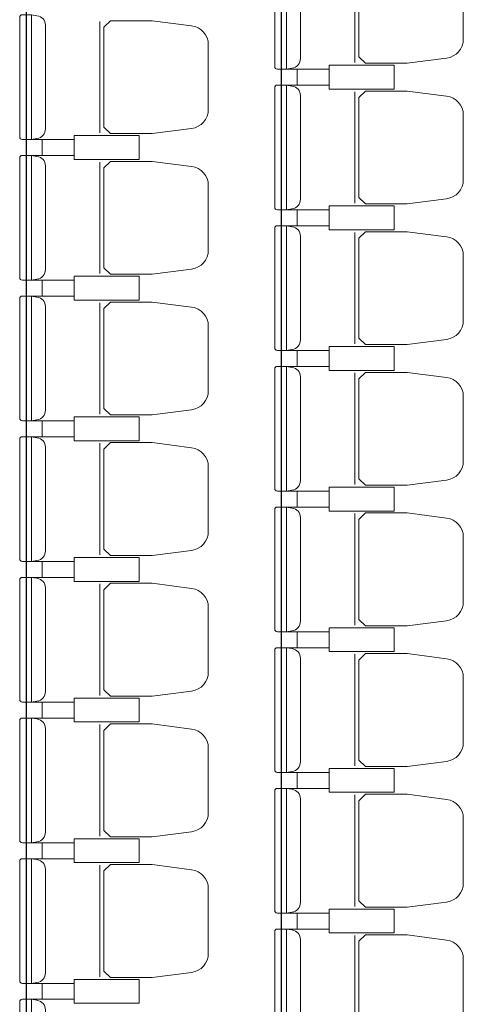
# Model space of a CAD drawing. Header units: inches. Extents: x 27484 to 71626, y -45113 to 39.
# Tile 183 of 256: x 34836 to 35003, y -24791 to -24420. Entities that reach past the tile are written whole.
import ezdxf

# ---------------------------------------------------------------- set-up
doc = ezdxf.new("R2010")
doc.units = ezdxf.units.IN
doc.header["$LTSCALE"] = 50
doc.header["$MEASUREMENT"] = 0
doc.layers.add('_meble', color=3, linetype='Continuous', lineweight=5)
doc.layers.add('A-WID-CIENKI', color=7, linetype='Continuous')

msp = doc.modelspace()

# ---------------------------------------------------------------- linework, layer by layer
at = {"layer": '_meble', "color": 3}
for p, q in [((34962.68277, -24393.96968), (34962.68277, -24435.96968)), ((34866.68277, -24420.46968), (34866.68277, -24462.46968)), ((34936.88277, -24438.46968), (34940.98277, -24438.46968)), ((34936.88277, -24444.46968), (34940.98277, -24444.46968)), ((34962.68277, -24446.96968), (34962.68277, -24488.96968)), ((34840.88277, -24464.96968), (34844.98277, -24464.96968)), ((34840.88277, -24470.96968), (34844.98277, -24470.96968)), ((34866.68277, -24473.46968), (34866.68277, -24515.46968)), ((34936.88277, -24491.46968), (34940.98277, -24491.46968)), ((34936.88277, -24497.46968), (34940.98277, -24497.46968)), ((34962.68277, -24499.96968), (34962.68277, -24541.96968)), ((34840.88277, -24517.96968), (34844.98277, -24517.96968)), ((34840.88277, -24523.96968), (34844.98277, -24523.96968)), ((34866.68277, -24526.46968), (34866.68277, -24568.46968)), ((34936.88277, -24544.46968), (34940.98277, -24544.46968)), ((34936.88277, -24550.46968), (34940.98277, -24550.46968)), ((34962.68277, -24552.96968), (34962.68277, -24594.96968)), ((34840.88277, -24570.96968), (34844.98277, -24570.96968)), ((34840.88277, -24576.96968), (34844.98277, -24576.96968)), ((34866.68277, -24579.46968), (34866.68277, -24621.46968)), ((34936.88277, -24597.46968), (34940.98277, -24597.46968)), ((34936.88277, -24603.46968), (34940.98277, -24603.46968)), ((34962.68277, -24605.96968), (34962.68277, -24647.96968)), ((34840.88277, -24623.96968), (34844.98277, -24623.96968)), ((34840.88277, -24629.96968), (34844.98277, -24629.96968)), ((34866.68277, -24632.46968), (34866.68277, -24674.46968)), ((34936.88277, -24650.46968), (34940.98277, -24650.46968)), ((34936.88277, -24656.46968), (34940.98277, -24656.46968)), ((34962.68277, -24658.96968), (34962.68277, -24700.96968)), ((34840.88277, -24676.96968), (34844.98277, -24676.96968)), ((34840.88277, -24682.96968), (34844.98277, -24682.96968)), ((34866.68277, -24685.46968), (34866.68277, -24727.46968)), ((34936.88277, -24703.46968), (34940.98277, -24703.46968)), ((34936.88277, -24709.46968), (34940.98277, -24709.46968)), ((34962.68277, -24711.96968), (34962.68277, -24753.96968)), ((34840.88277, -24729.96968), (34844.98277, -24729.96968)), ((34840.88277, -24735.96968), (34844.98277, -24735.96968)), ((34866.68277, -24738.46968), (34866.68277, -24780.46968)), ((34936.88277, -24756.46968), (34940.98277, -24756.46968)), ((34936.88277, -24762.46968), (34940.98277, -24762.46968)), ((34962.68277, -24764.96968), (34962.68277, -24806.96968)), ((34840.88277, -24782.96968), (34844.98277, -24782.96968)), ((34840.88277, -24788.96968), (34844.98277, -24788.96968))]:
    msp.add_line(p, q, dxfattribs=at)
for points in [[(34936.88277, -24391.46968), (34936.88277, -24414.96968), (34936.88277, -24438.46968), (34933.48277, -24438.46968, -0.414213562), (34932.48277, -24437.46968), (34932.48277, -24414.96968), (34932.48277, -24392.46968, -0.414213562), (34933.48277, -24391.46968)], [(35003.48277, -24414.96968), (35003.48277, -24402.82264, 0.386311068), (34997.16467, -24395.63342), (34982.30392, -24393.71968), (34966.62998, -24393.71968), (34964.18277, -24396.11432), (34964.18277, -24414.96968), (34964.18277, -24433.82504), (34966.62998, -24436.21968), (34982.30392, -24436.21968), (34997.16467, -24434.30594, 0.386311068), (35003.48277, -24427.11672)], [(34840.88277, -24417.96968), (34840.88277, -24441.46968), (34840.88277, -24464.96968), (34837.48277, -24464.96968, -0.414213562), (34836.48277, -24463.96968), (34836.48277, -24441.46968), (34836.48277, -24418.96968, -0.414213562), (34837.48277, -24417.96968)], [(34907.48277, -24441.46968), (34907.48277, -24429.32264, 0.386311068), (34901.16467, -24422.13342), (34886.30392, -24420.21968), (34870.62998, -24420.21968), (34868.18277, -24422.61432), (34868.18277, -24441.46968), (34868.18277, -24460.32504), (34870.62998, -24462.71968), (34886.30392, -24462.71968), (34901.16467, -24460.80594, 0.386311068), (34907.48277, -24453.61672)], [(34936.88277, -24444.46968), (34936.88277, -24467.96968), (34936.88277, -24491.46968), (34933.48277, -24491.46968, -0.414213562), (34932.48277, -24490.46968), (34932.48277, -24467.96968), (34932.48277, -24445.46968, -0.414213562), (34933.48277, -24444.46968)], [(35003.48277, -24467.96968), (35003.48277, -24455.82264, 0.386311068), (34997.16467, -24448.63342), (34982.30392, -24446.71968), (34966.62998, -24446.71968), (34964.18277, -24449.11432), (34964.18277, -24467.96968), (34964.18277, -24486.82504), (34966.62998, -24489.21968), (34982.30392, -24489.21968), (34997.16467, -24487.30594, 0.386311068), (35003.48277, -24480.11672)], [(34840.88277, -24470.96968), (34840.88277, -24494.46968), (34840.88277, -24517.96968), (34837.48277, -24517.96968, -0.414213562), (34836.48277, -24516.96968), (34836.48277, -24494.46968), (34836.48277, -24471.96968, -0.414213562), (34837.48277, -24470.96968)], [(34907.48277, -24494.46968), (34907.48277, -24482.32264, 0.386311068), (34901.16467, -24475.13342), (34886.30392, -24473.21968), (34870.62998, -24473.21968), (34868.18277, -24475.61432), (34868.18277, -24494.46968), (34868.18277, -24513.32504), (34870.62998, -24515.71968), (34886.30392, -24515.71968), (34901.16467, -24513.80594, 0.386311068), (34907.48277, -24506.61672)], [(34936.88277, -24497.46968), (34936.88277, -24520.96968), (34936.88277, -24544.46968), (34933.48277, -24544.46968, -0.414213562), (34932.48277, -24543.46968), (34932.48277, -24520.96968), (34932.48277, -24498.46968, -0.414213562), (34933.48277, -24497.46968)], [(35003.48277, -24520.96968), (35003.48277, -24508.82264, 0.386311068), (34997.16467, -24501.63342), (34982.30392, -24499.71968), (34966.62998, -24499.71968), (34964.18277, -24502.11432), (34964.18277, -24520.96968), (34964.18277, -24539.82504), (34966.62998, -24542.21968), (34982.30392, -24542.21968), (34997.16467, -24540.30594, 0.386311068), (35003.48277, -24533.11672)], [(34840.88277, -24523.96968), (34840.88277, -24547.46968), (34840.88277, -24570.96968), (34837.48277, -24570.96968, -0.414213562), (34836.48277, -24569.96968), (34836.48277, -24547.46968), (34836.48277, -24524.96968, -0.414213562), (34837.48277, -24523.96968)], [(34907.48277, -24547.46968), (34907.48277, -24535.32264, 0.386311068), (34901.16467, -24528.13342), (34886.30392, -24526.21968), (34870.62998, -24526.21968), (34868.18277, -24528.61432), (34868.18277, -24547.46968), (34868.18277, -24566.32504), (34870.62998, -24568.71968), (34886.30392, -24568.71968), (34901.16467, -24566.80594, 0.386311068), (34907.48277, -24559.61672)], [(34936.88277, -24550.46968), (34936.88277, -24573.96968), (34936.88277, -24597.46968), (34933.48277, -24597.46968, -0.414213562), (34932.48277, -24596.46968), (34932.48277, -24573.96968), (34932.48277, -24551.46968, -0.414213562), (34933.48277, -24550.46968)], [(35003.48277, -24573.96968), (35003.48277, -24561.82264, 0.386311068), (34997.16467, -24554.63342), (34982.30392, -24552.71968), (34966.62998, -24552.71968), (34964.18277, -24555.11432), (34964.18277, -24573.96968), (34964.18277, -24592.82504), (34966.62998, -24595.21968), (34982.30392, -24595.21968), (34997.16467, -24593.30594, 0.386311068), (35003.48277, -24586.11672)], [(34840.88277, -24576.96968), (34840.88277, -24600.46968), (34840.88277, -24623.96968), (34837.48277, -24623.96968, -0.414213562), (34836.48277, -24622.96968), (34836.48277, -24600.46968), (34836.48277, -24577.96968, -0.414213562), (34837.48277, -24576.96968)], [(34907.48277, -24600.46968), (34907.48277, -24588.32264, 0.386311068), (34901.16467, -24581.13342), (34886.30392, -24579.21968), (34870.62998, -24579.21968), (34868.18277, -24581.61432), (34868.18277, -24600.46968), (34868.18277, -24619.32504), (34870.62998, -24621.71968), (34886.30392, -24621.71968), (34901.16467, -24619.80594, 0.386311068), (34907.48277, -24612.61672)], [(34936.88277, -24603.46968), (34936.88277, -24626.96968), (34936.88277, -24650.46968), (34933.48277, -24650.46968, -0.414213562), (34932.48277, -24649.46968), (34932.48277, -24626.96968), (34932.48277, -24604.46968, -0.414213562), (34933.48277, -24603.46968)], [(35003.48277, -24626.96968), (35003.48277, -24614.82264, 0.386311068), (34997.16467, -24607.63342), (34982.30392, -24605.71968), (34966.62998, -24605.71968), (34964.18277, -24608.11432), (34964.18277, -24626.96968), (34964.18277, -24645.82504), (34966.62998, -24648.21968), (34982.30392, -24648.21968), (34997.16467, -24646.30594, 0.386311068), (35003.48277, -24639.11672)], [(34840.88277, -24629.96968), (34840.88277, -24653.46968), (34840.88277, -24676.96968), (34837.48277, -24676.96968, -0.414213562), (34836.48277, -24675.96968), (34836.48277, -24653.46968), (34836.48277, -24630.96968, -0.414213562), (34837.48277, -24629.96968)], [(34907.48277, -24653.46968), (34907.48277, -24641.32264, 0.386311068), (34901.16467, -24634.13342), (34886.30392, -24632.21968), (34870.62998, -24632.21968), (34868.18277, -24634.61432), (34868.18277, -24653.46968), (34868.18277, -24672.32504), (34870.62998, -24674.71968), (34886.30392, -24674.71968), (34901.16467, -24672.80594, 0.386311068), (34907.48277, -24665.61672)], [(34936.88277, -24656.46968), (34936.88277, -24679.96968), (34936.88277, -24703.46968), (34933.48277, -24703.46968, -0.414213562), (34932.48277, -24702.46968), (34932.48277, -24679.96968), (34932.48277, -24657.46968, -0.414213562), (34933.48277, -24656.46968)], [(35003.48277, -24679.96968), (35003.48277, -24667.82264, 0.386311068), (34997.16467, -24660.63342), (34982.30392, -24658.71968), (34966.62998, -24658.71968), (34964.18277, -24661.11432), (34964.18277, -24679.96968), (34964.18277, -24698.82504), (34966.62998, -24701.21968), (34982.30392, -24701.21968), (34997.16467, -24699.30594, 0.386311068), (35003.48277, -24692.11672)], [(34840.88277, -24682.96968), (34840.88277, -24706.46968), (34840.88277, -24729.96968), (34837.48277, -24729.96968, -0.414213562), (34836.48277, -24728.96968), (34836.48277, -24706.46968), (34836.48277, -24683.96968, -0.414213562), (34837.48277, -24682.96968)], [(34907.48277, -24706.46968), (34907.48277, -24694.32264, 0.386311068), (34901.16467, -24687.13342), (34886.30392, -24685.21968), (34870.62998, -24685.21968), (34868.18277, -24687.61432), (34868.18277, -24706.46968), (34868.18277, -24725.32504), (34870.62998, -24727.71968), (34886.30392, -24727.71968), (34901.16467, -24725.80594, 0.386311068), (34907.48277, -24718.61672)], [(34936.88277, -24709.46968), (34936.88277, -24732.96968), (34936.88277, -24756.46968), (34933.48277, -24756.46968, -0.414213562), (34932.48277, -24755.46968), (34932.48277, -24732.96968), (34932.48277, -24710.46968, -0.414213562), (34933.48277, -24709.46968)], [(35003.48277, -24732.96968), (35003.48277, -24720.82264, 0.386311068), (34997.16467, -24713.63342), (34982.30392, -24711.71968), (34966.62998, -24711.71968), (34964.18277, -24714.11432), (34964.18277, -24732.96968), (34964.18277, -24751.82504), (34966.62998, -24754.21968), (34982.30392, -24754.21968), (34997.16467, -24752.30594, 0.386311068), (35003.48277, -24745.11672)], [(34840.88277, -24735.96968), (34840.88277, -24759.46968), (34840.88277, -24782.96968), (34837.48277, -24782.96968, -0.414213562), (34836.48277, -24781.96968), (34836.48277, -24759.46968), (34836.48277, -24736.96968, -0.414213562), (34837.48277, -24735.96968)], [(34907.48277, -24759.46968), (34907.48277, -24747.32264, 0.386311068), (34901.16467, -24740.13342), (34886.30392, -24738.21968), (34870.62998, -24738.21968), (34868.18277, -24740.61432), (34868.18277, -24759.46968), (34868.18277, -24778.32504), (34870.62998, -24780.71968), (34886.30392, -24780.71968), (34901.16467, -24778.80594, 0.386311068), (34907.48277, -24771.61672)], [(34936.88277, -24762.46968), (34936.88277, -24785.96968), (34936.88277, -24809.46968), (34933.48277, -24809.46968, -0.414213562), (34932.48277, -24808.46968), (34932.48277, -24785.96968), (34932.48277, -24763.46968, -0.414213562), (34933.48277, -24762.46968)], [(35003.48277, -24785.96968), (35003.48277, -24773.82264, 0.386311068), (34997.16467, -24766.63342), (34982.30392, -24764.71968), (34966.62998, -24764.71968), (34964.18277, -24767.11432), (34964.18277, -24785.96968), (34964.18277, -24804.82504), (34966.62998, -24807.21968), (34982.30392, -24807.21968), (34997.16467, -24805.30594, 0.386311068), (35003.48277, -24798.11672)], [(34840.88277, -24788.96968), (34840.88277, -24812.46968), (34840.88277, -24835.96968), (34837.48277, -24835.96968, -0.414213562), (34836.48277, -24834.96968), (34836.48277, -24812.46968), (34836.48277, -24789.96968, -0.414213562), (34837.48277, -24788.96968)]]:
    msp.add_lwpolyline(points, format="xyb", close=True, dxfattribs=at)
for points in [[(34936.88277, -24391.46968), (34938.98075, -24391.8388, -0.377954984), (34942.18277, -24395.46968), (34942.18277, -24414.96968), (34942.18277, -24434.46968, -0.377954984), (34938.98075, -24438.10055), (34936.88277, -24438.46968)], [(34840.88277, -24417.96968), (34842.98075, -24418.3388, -0.377954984), (34846.18277, -24421.96968), (34846.18277, -24441.46968), (34846.18277, -24460.96968, -0.377954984), (34842.98075, -24464.60055), (34840.88277, -24464.96968)], [(34936.88277, -24444.46968), (34938.98075, -24444.8388, -0.377954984), (34942.18277, -24448.46968), (34942.18277, -24467.96968), (34942.18277, -24487.46968, -0.377954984), (34938.98075, -24491.10055), (34936.88277, -24491.46968)], [(34840.88277, -24470.96968), (34842.98075, -24471.3388, -0.377954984), (34846.18277, -24474.96968), (34846.18277, -24494.46968), (34846.18277, -24513.96968, -0.377954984), (34842.98075, -24517.60055), (34840.88277, -24517.96968)], [(34936.88277, -24497.46968), (34938.98075, -24497.8388, -0.377954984), (34942.18277, -24501.46968), (34942.18277, -24520.96968), (34942.18277, -24540.46968, -0.377954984), (34938.98075, -24544.10055), (34936.88277, -24544.46968)], [(34840.88277, -24523.96968), (34842.98075, -24524.3388, -0.377954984), (34846.18277, -24527.96968), (34846.18277, -24547.46968), (34846.18277, -24566.96968, -0.377954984), (34842.98075, -24570.60055), (34840.88277, -24570.96968)], [(34936.88277, -24550.46968), (34938.98075, -24550.8388, -0.377954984), (34942.18277, -24554.46968), (34942.18277, -24573.96968), (34942.18277, -24593.46968, -0.377954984), (34938.98075, -24597.10055), (34936.88277, -24597.46968)], [(34840.88277, -24576.96968), (34842.98075, -24577.3388, -0.377954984), (34846.18277, -24580.96968), (34846.18277, -24600.46968), (34846.18277, -24619.96968, -0.377954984), (34842.98075, -24623.60055), (34840.88277, -24623.96968)], [(34936.88277, -24603.46968), (34938.98075, -24603.8388, -0.377954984), (34942.18277, -24607.46968), (34942.18277, -24626.96968), (34942.18277, -24646.46968, -0.377954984), (34938.98075, -24650.10055), (34936.88277, -24650.46968)], [(34840.88277, -24629.96968), (34842.98075, -24630.3388, -0.377954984), (34846.18277, -24633.96968), (34846.18277, -24653.46968), (34846.18277, -24672.96968, -0.377954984), (34842.98075, -24676.60055), (34840.88277, -24676.96968)], [(34936.88277, -24656.46968), (34938.98075, -24656.8388, -0.377954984), (34942.18277, -24660.46968), (34942.18277, -24679.96968), (34942.18277, -24699.46968, -0.377954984), (34938.98075, -24703.10055), (34936.88277, -24703.46968)], [(34840.88277, -24682.96968), (34842.98075, -24683.3388, -0.377954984), (34846.18277, -24686.96968), (34846.18277, -24706.46968), (34846.18277, -24725.96968, -0.377954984), (34842.98075, -24729.60055), (34840.88277, -24729.96968)], [(34936.88277, -24709.46968), (34938.98075, -24709.8388, -0.377954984), (34942.18277, -24713.46968), (34942.18277, -24732.96968), (34942.18277, -24752.46968, -0.377954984), (34938.98075, -24756.10055), (34936.88277, -24756.46968)], [(34840.88277, -24735.96968), (34842.98075, -24736.3388, -0.377954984), (34846.18277, -24739.96968), (34846.18277, -24759.46968), (34846.18277, -24778.96968, -0.377954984), (34842.98075, -24782.60055), (34840.88277, -24782.96968)], [(34936.88277, -24762.46968), (34938.98075, -24762.8388, -0.377954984), (34942.18277, -24766.46968), (34942.18277, -24785.96968), (34942.18277, -24805.46968, -0.377954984), (34938.98075, -24809.10055), (34936.88277, -24809.46968)], [(34840.88277, -24788.96968), (34842.98075, -24789.3388, -0.377954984), (34846.18277, -24792.96968), (34846.18277, -24812.46968), (34846.18277, -24831.96968, -0.377954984), (34842.98075, -24835.60055), (34840.88277, -24835.96968)]]:
    msp.add_lwpolyline(points, format="xyb", dxfattribs=at)
for points in [[(34965.23277, -24436.96968), (34977.48277, -24436.96968), (34977.48277, -24445.96968), (34952.98277, -24445.96968), (34952.98277, -24436.96968)], [(34965.23277, -24445.96968), (34977.48277, -24445.96968), (34977.48277, -24436.96968), (34952.98277, -24436.96968), (34952.98277, -24445.96968)], [(34869.23277, -24463.46968), (34881.48277, -24463.46968), (34881.48277, -24472.46968), (34856.98277, -24472.46968), (34856.98277, -24463.46968)], [(34869.23277, -24472.46968), (34881.48277, -24472.46968), (34881.48277, -24463.46968), (34856.98277, -24463.46968), (34856.98277, -24472.46968)], [(34965.23277, -24489.96968), (34977.48277, -24489.96968), (34977.48277, -24498.96968), (34952.98277, -24498.96968), (34952.98277, -24489.96968)], [(34965.23277, -24498.96968), (34977.48277, -24498.96968), (34977.48277, -24489.96968), (34952.98277, -24489.96968), (34952.98277, -24498.96968)], [(34869.23277, -24516.46968), (34881.48277, -24516.46968), (34881.48277, -24525.46968), (34856.98277, -24525.46968), (34856.98277, -24516.46968)], [(34869.23277, -24525.46968), (34881.48277, -24525.46968), (34881.48277, -24516.46968), (34856.98277, -24516.46968), (34856.98277, -24525.46968)], [(34965.23277, -24542.96968), (34977.48277, -24542.96968), (34977.48277, -24551.96968), (34952.98277, -24551.96968), (34952.98277, -24542.96968)], [(34965.23277, -24551.96968), (34977.48277, -24551.96968), (34977.48277, -24542.96968), (34952.98277, -24542.96968), (34952.98277, -24551.96968)], [(34869.23277, -24569.46968), (34881.48277, -24569.46968), (34881.48277, -24578.46968), (34856.98277, -24578.46968), (34856.98277, -24569.46968)], [(34869.23277, -24578.46968), (34881.48277, -24578.46968), (34881.48277, -24569.46968), (34856.98277, -24569.46968), (34856.98277, -24578.46968)], [(34965.23277, -24595.96968), (34977.48277, -24595.96968), (34977.48277, -24604.96968), (34952.98277, -24604.96968), (34952.98277, -24595.96968)], [(34965.23277, -24604.96968), (34977.48277, -24604.96968), (34977.48277, -24595.96968), (34952.98277, -24595.96968), (34952.98277, -24604.96968)], [(34869.23277, -24622.46968), (34881.48277, -24622.46968), (34881.48277, -24631.46968), (34856.98277, -24631.46968), (34856.98277, -24622.46968)], [(34869.23277, -24631.46968), (34881.48277, -24631.46968), (34881.48277, -24622.46968), (34856.98277, -24622.46968), (34856.98277, -24631.46968)], [(34965.23277, -24648.96968), (34977.48277, -24648.96968), (34977.48277, -24657.96968), (34952.98277, -24657.96968), (34952.98277, -24648.96968)], [(34965.23277, -24657.96968), (34977.48277, -24657.96968), (34977.48277, -24648.96968), (34952.98277, -24648.96968), (34952.98277, -24657.96968)], [(34869.23277, -24675.46968), (34881.48277, -24675.46968), (34881.48277, -24684.46968), (34856.98277, -24684.46968), (34856.98277, -24675.46968)], [(34869.23277, -24684.46968), (34881.48277, -24684.46968), (34881.48277, -24675.46968), (34856.98277, -24675.46968), (34856.98277, -24684.46968)], [(34965.23277, -24701.96968), (34977.48277, -24701.96968), (34977.48277, -24710.96968), (34952.98277, -24710.96968), (34952.98277, -24701.96968)], [(34965.23277, -24710.96968), (34977.48277, -24710.96968), (34977.48277, -24701.96968), (34952.98277, -24701.96968), (34952.98277, -24710.96968)], [(34869.23277, -24728.46968), (34881.48277, -24728.46968), (34881.48277, -24737.46968), (34856.98277, -24737.46968), (34856.98277, -24728.46968)], [(34869.23277, -24737.46968), (34881.48277, -24737.46968), (34881.48277, -24728.46968), (34856.98277, -24728.46968), (34856.98277, -24737.46968)], [(34965.23277, -24754.96968), (34977.48277, -24754.96968), (34977.48277, -24763.96968), (34952.98277, -24763.96968), (34952.98277, -24754.96968)], [(34965.23277, -24763.96968), (34977.48277, -24763.96968), (34977.48277, -24754.96968), (34952.98277, -24754.96968), (34952.98277, -24763.96968)], [(34869.23277, -24781.46968), (34881.48277, -24781.46968), (34881.48277, -24790.46968), (34856.98277, -24790.46968), (34856.98277, -24781.46968)], [(34869.23277, -24790.46968), (34881.48277, -24790.46968), (34881.48277, -24781.46968), (34856.98277, -24781.46968), (34856.98277, -24790.46968)]]:
    msp.add_lwpolyline(points, close=True, dxfattribs=at)
for points in [[(34952.98277, -24441.46968), (34952.98277, -24444.46968), (34940.98277, -24444.46968), (34940.98277, -24438.46968), (34952.98277, -24438.46968), (34952.98277, -24441.46968)], [(34952.98277, -24441.46968), (34952.98277, -24438.46968), (34940.98277, -24438.46968), (34940.98277, -24444.46968), (34952.98277, -24444.46968), (34952.98277, -24441.46968)], [(34856.98277, -24467.96968), (34856.98277, -24470.96968), (34844.98277, -24470.96968), (34844.98277, -24464.96968), (34856.98277, -24464.96968), (34856.98277, -24467.96968)], [(34856.98277, -24467.96968), (34856.98277, -24464.96968), (34844.98277, -24464.96968), (34844.98277, -24470.96968), (34856.98277, -24470.96968), (34856.98277, -24467.96968)], [(34952.98277, -24494.46968), (34952.98277, -24497.46968), (34940.98277, -24497.46968), (34940.98277, -24491.46968), (34952.98277, -24491.46968), (34952.98277, -24494.46968)], [(34952.98277, -24494.46968), (34952.98277, -24491.46968), (34940.98277, -24491.46968), (34940.98277, -24497.46968), (34952.98277, -24497.46968), (34952.98277, -24494.46968)], [(34856.98277, -24520.96968), (34856.98277, -24523.96968), (34844.98277, -24523.96968), (34844.98277, -24517.96968), (34856.98277, -24517.96968), (34856.98277, -24520.96968)], [(34856.98277, -24520.96968), (34856.98277, -24517.96968), (34844.98277, -24517.96968), (34844.98277, -24523.96968), (34856.98277, -24523.96968), (34856.98277, -24520.96968)], [(34952.98277, -24547.46968), (34952.98277, -24550.46968), (34940.98277, -24550.46968), (34940.98277, -24544.46968), (34952.98277, -24544.46968), (34952.98277, -24547.46968)], [(34952.98277, -24547.46968), (34952.98277, -24544.46968), (34940.98277, -24544.46968), (34940.98277, -24550.46968), (34952.98277, -24550.46968), (34952.98277, -24547.46968)], [(34856.98277, -24573.96968), (34856.98277, -24576.96968), (34844.98277, -24576.96968), (34844.98277, -24570.96968), (34856.98277, -24570.96968), (34856.98277, -24573.96968)], [(34856.98277, -24573.96968), (34856.98277, -24570.96968), (34844.98277, -24570.96968), (34844.98277, -24576.96968), (34856.98277, -24576.96968), (34856.98277, -24573.96968)], [(34952.98277, -24600.46968), (34952.98277, -24603.46968), (34940.98277, -24603.46968), (34940.98277, -24597.46968), (34952.98277, -24597.46968), (34952.98277, -24600.46968)], [(34952.98277, -24600.46968), (34952.98277, -24597.46968), (34940.98277, -24597.46968), (34940.98277, -24603.46968), (34952.98277, -24603.46968), (34952.98277, -24600.46968)], [(34856.98277, -24626.96968), (34856.98277, -24629.96968), (34844.98277, -24629.96968), (34844.98277, -24623.96968), (34856.98277, -24623.96968), (34856.98277, -24626.96968)], [(34856.98277, -24626.96968), (34856.98277, -24623.96968), (34844.98277, -24623.96968), (34844.98277, -24629.96968), (34856.98277, -24629.96968), (34856.98277, -24626.96968)], [(34952.98277, -24653.46968), (34952.98277, -24656.46968), (34940.98277, -24656.46968), (34940.98277, -24650.46968), (34952.98277, -24650.46968), (34952.98277, -24653.46968)], [(34952.98277, -24653.46968), (34952.98277, -24650.46968), (34940.98277, -24650.46968), (34940.98277, -24656.46968), (34952.98277, -24656.46968), (34952.98277, -24653.46968)], [(34856.98277, -24679.96968), (34856.98277, -24682.96968), (34844.98277, -24682.96968), (34844.98277, -24676.96968), (34856.98277, -24676.96968), (34856.98277, -24679.96968)], [(34856.98277, -24679.96968), (34856.98277, -24676.96968), (34844.98277, -24676.96968), (34844.98277, -24682.96968), (34856.98277, -24682.96968), (34856.98277, -24679.96968)], [(34952.98277, -24706.46968), (34952.98277, -24709.46968), (34940.98277, -24709.46968), (34940.98277, -24703.46968), (34952.98277, -24703.46968), (34952.98277, -24706.46968)], [(34952.98277, -24706.46968), (34952.98277, -24703.46968), (34940.98277, -24703.46968), (34940.98277, -24709.46968), (34952.98277, -24709.46968), (34952.98277, -24706.46968)], [(34856.98277, -24732.96968), (34856.98277, -24735.96968), (34844.98277, -24735.96968), (34844.98277, -24729.96968), (34856.98277, -24729.96968), (34856.98277, -24732.96968)], [(34856.98277, -24732.96968), (34856.98277, -24729.96968), (34844.98277, -24729.96968), (34844.98277, -24735.96968), (34856.98277, -24735.96968), (34856.98277, -24732.96968)], [(34952.98277, -24759.46968), (34952.98277, -24762.46968), (34940.98277, -24762.46968), (34940.98277, -24756.46968), (34952.98277, -24756.46968), (34952.98277, -24759.46968)], [(34952.98277, -24759.46968), (34952.98277, -24756.46968), (34940.98277, -24756.46968), (34940.98277, -24762.46968), (34952.98277, -24762.46968), (34952.98277, -24759.46968)], [(34856.98277, -24785.96968), (34856.98277, -24788.96968), (34844.98277, -24788.96968), (34844.98277, -24782.96968), (34856.98277, -24782.96968), (34856.98277, -24785.96968)], [(34856.98277, -24785.96968), (34856.98277, -24782.96968), (34844.98277, -24782.96968), (34844.98277, -24788.96968), (34856.98277, -24788.96968), (34856.98277, -24785.96968)]]:
    msp.add_lwpolyline(points, dxfattribs=at)
at = {"layer": 'A-WID-CIENKI'}
for p, q in [((34838.98277, -25144.96968), (34838.98277, -23684.96968)), ((34934.98277, -25144.96968), (34934.98277, -23684.96968))]:
    msp.add_line(p, q, dxfattribs=at)

doc.saveas('drawing.dxf')
